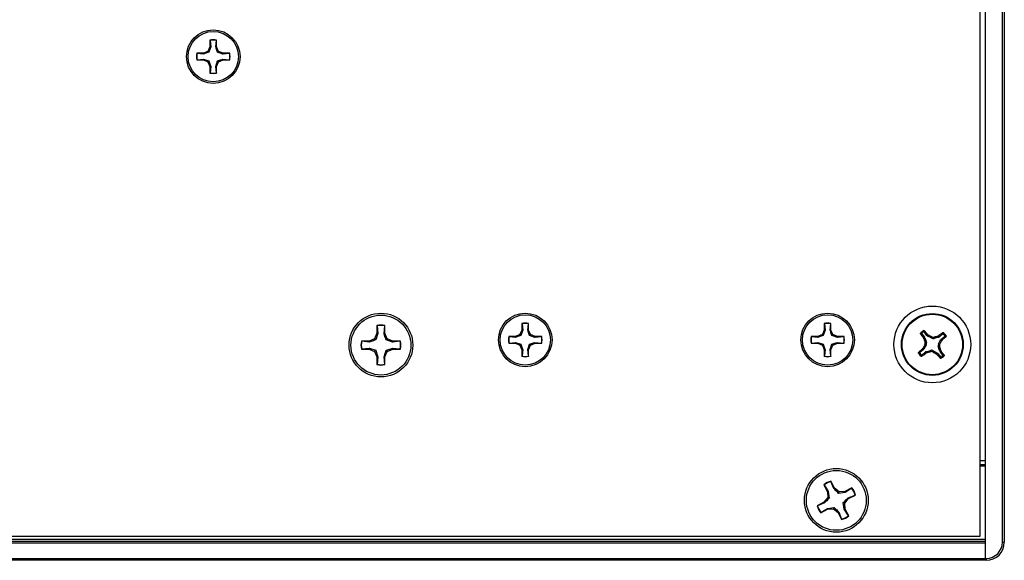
# Paper-space layout 'P3m-C' of a CAD drawing. Header units: inches. Extents: x 0.3 to 33.8, y 0.2 to 21.7.
# Tile 7 of 24: x 8.4 to 11, y 6.9 to 8.3. Entities that reach past the tile are written whole.
import ezdxf

# ---------------------------------------------------------------- set-up
doc = ezdxf.new("R2010")
doc.units = ezdxf.units.IN
doc.header["$MEASUREMENT"] = 0

psp = doc.layouts.new('P3m-C')

# ---------------------------------------------------------------- linework, layer by layer
at = {"color": 7, "linetype": 'Continuous', "lineweight": 25}
for p, q in [((10.92777, 9.48153), (10.92777, 6.86653)), ((10.97277, 6.9084), (10.97277, 9.43965)), ((10.97777, 9.43965), (10.97777, 6.9084)), ((10.91527, 6.92403), (10.91527, 9.42403)), ((8.909, 8.21681), (8.909, 8.19979)), ((8.90932, 8.21621), (8.909, 8.21681)), ((8.90932, 8.21621), (8.91101, 8.19939)), ((8.92445, 8.19939), (8.92614, 8.21621)), ((8.92614, 8.21621), (8.92647, 8.21681)), ((8.92647, 8.19979), (8.92647, 8.21681)), ((8.89197, 8.18276), (8.87495, 8.18276)), ((8.87554, 8.18244), (8.87495, 8.18276)), ((8.89237, 8.18075), (8.87554, 8.18244)), ((8.90401, 8.18775), (8.89197, 8.18276)), ((8.89237, 8.18075), (8.89197, 8.18276)), ((8.909, 8.19979), (8.90401, 8.18775)), ((8.90633, 8.18543), (8.90401, 8.18775)), ((8.91101, 8.19939), (8.90633, 8.18543)), ((8.91101, 8.19939), (8.909, 8.19979)), ((8.92445, 8.19939), (8.92647, 8.19979)), ((8.93145, 8.18775), (8.92647, 8.19979)), ((8.92913, 8.18543), (8.93145, 8.18775)), ((8.94309, 8.18075), (8.92913, 8.18543)), ((8.94349, 8.18276), (8.93145, 8.18775)), ((8.94309, 8.18075), (8.94349, 8.18276)), ((8.95992, 8.18244), (8.94309, 8.18075)), ((8.96052, 8.18276), (8.94349, 8.18276)), ((8.95992, 8.18244), (8.96052, 8.18276)), ((8.87554, 8.16561), (8.87495, 8.16529)), ((8.87495, 8.16529), (8.89197, 8.16529)), ((8.87554, 8.16561), (8.89237, 8.1673)), ((8.89237, 8.1673), (8.89197, 8.16529)), ((8.89197, 8.16529), (8.90401, 8.16031)), ((8.89237, 8.1673), (8.90633, 8.16262)), ((8.90633, 8.16262), (8.90401, 8.16031)), ((8.90401, 8.16031), (8.909, 8.14827)), ((8.92445, 8.14867), (8.92913, 8.16262)), ((8.92647, 8.14827), (8.93145, 8.16031)), ((8.92913, 8.16262), (8.93145, 8.16031)), ((8.93145, 8.16031), (8.94349, 8.16529)), ((8.94309, 8.1673), (8.95992, 8.16561)), ((8.94309, 8.1673), (8.94349, 8.16529)), ((8.94349, 8.16529), (8.96052, 8.16529)), ((8.95992, 8.16561), (8.96052, 8.16529)), ((8.91101, 8.14867), (8.909, 8.14827)), ((8.909, 8.14827), (8.909, 8.13124)), ((8.90932, 8.13184), (8.909, 8.13124)), ((8.91101, 8.14867), (8.90932, 8.13184)), ((8.92614, 8.13184), (8.92445, 8.14867)), ((8.92445, 8.14867), (8.92647, 8.14827)), ((8.92614, 8.13184), (8.92647, 8.13124)), ((8.92647, 8.13124), (8.92647, 8.14827)), ((9.34402, 7.47333), (9.34402, 7.45305)), ((9.3444, 7.47262), (9.34402, 7.47333)), ((9.3444, 7.47262), (9.34641, 7.45258)), ((9.36243, 7.45258), (9.36444, 7.47262)), ((9.36444, 7.47262), (9.36482, 7.47333)), ((9.36482, 7.45305), (9.36482, 7.47333)), ((9.7215, 7.4616), (9.71651, 7.44956)), ((9.7215, 7.47862), (9.7215, 7.4616)), ((9.72182, 7.47803), (9.7215, 7.47862)), ((9.72351, 7.4612), (9.7215, 7.4616)), ((9.72182, 7.47803), (9.72351, 7.4612)), ((9.73695, 7.4612), (9.73864, 7.47803)), ((9.73695, 7.4612), (9.73897, 7.4616)), ((9.73864, 7.47803), (9.73897, 7.47862)), ((9.73897, 7.4616), (9.73897, 7.47862)), ((9.74395, 7.44956), (9.73897, 7.4616)), ((10.5089, 7.4616), (10.50391, 7.44956)), ((10.5089, 7.47862), (10.5089, 7.4616)), ((10.50922, 7.47803), (10.5089, 7.47862)), ((10.51091, 7.4612), (10.5089, 7.4616)), ((10.50922, 7.47803), (10.51091, 7.4612)), ((10.52436, 7.4612), (10.52605, 7.47803)), ((10.52436, 7.4612), (10.52637, 7.4616)), ((10.52605, 7.47803), (10.52637, 7.47862)), ((10.52637, 7.4616), (10.52637, 7.47862)), ((10.53135, 7.44956), (10.52637, 7.4616)), ((9.33808, 7.43872), (9.32375, 7.43278)), ((9.34402, 7.45305), (9.33808, 7.43872)), ((9.34084, 7.43596), (9.33808, 7.43872)), ((9.34641, 7.45258), (9.34084, 7.43596)), ((9.34641, 7.45258), (9.34402, 7.45305)), ((9.36243, 7.45258), (9.36482, 7.45305)), ((9.37076, 7.43872), (9.36482, 7.45305)), ((9.368, 7.43596), (9.37076, 7.43872)), ((9.38462, 7.43038), (9.368, 7.43596)), ((9.3851, 7.43278), (9.37076, 7.43872)), ((9.70447, 7.44457), (9.68745, 7.44457)), ((9.68804, 7.44425), (9.68745, 7.44457)), ((9.70487, 7.44256), (9.68804, 7.44425)), ((9.71651, 7.44956), (9.70447, 7.44457)), ((9.70487, 7.44256), (9.70447, 7.44457)), ((9.71883, 7.44724), (9.71651, 7.44956)), ((9.72351, 7.4612), (9.71883, 7.44724)), ((9.74163, 7.44724), (9.74395, 7.44956)), ((9.75559, 7.44256), (9.74163, 7.44724)), ((9.75599, 7.44457), (9.74395, 7.44956)), ((9.75559, 7.44256), (9.75599, 7.44457)), ((9.77242, 7.44425), (9.75559, 7.44256)), ((9.77302, 7.44457), (9.75599, 7.44457)), ((9.77242, 7.44425), (9.77302, 7.44457)), ((10.49187, 7.44457), (10.47485, 7.44457)), ((10.47545, 7.44425), (10.47485, 7.44457)), ((10.49227, 7.44256), (10.47545, 7.44425)), ((10.50391, 7.44956), (10.49187, 7.44457)), ((10.49227, 7.44256), (10.49187, 7.44457)), ((10.50623, 7.44724), (10.50391, 7.44956)), ((10.51091, 7.4612), (10.50623, 7.44724)), ((10.52904, 7.44724), (10.53135, 7.44956)), ((10.54299, 7.44256), (10.52904, 7.44724)), ((10.54339, 7.44457), (10.53135, 7.44956)), ((10.54299, 7.44256), (10.54339, 7.44457)), ((10.55982, 7.44425), (10.54299, 7.44256)), ((10.56042, 7.44457), (10.54339, 7.44457)), ((10.55982, 7.44425), (10.56042, 7.44457)), ((10.76273, 7.45164), (10.77004, 7.44263)), ((10.76737, 7.44122), (10.77004, 7.44263)), ((10.76871, 7.4385), (10.76737, 7.44122)), ((10.77146, 7.43994), (10.76871, 7.4385)), ((10.77624, 7.44766), (10.76892, 7.45667)), ((10.77146, 7.43994), (10.77482, 7.42863)), ((10.77624, 7.44766), (10.77816, 7.44998)), ((10.77816, 7.44998), (10.78055, 7.4481)), ((10.78055, 7.4481), (10.77857, 7.44572)), ((10.78895, 7.4401), (10.77857, 7.44572)), ((10.78895, 7.4401), (10.78931, 7.44354)), ((10.79523, 7.44292), (10.79487, 7.43948)), ((10.80619, 7.44284), (10.79487, 7.43948)), ((10.80474, 7.44558), (10.80747, 7.44693)), ((10.80619, 7.44284), (10.80474, 7.44558)), ((10.80747, 7.44693), (10.80887, 7.44426)), ((10.81789, 7.45157), (10.80887, 7.44426)), ((10.8139, 7.43806), (10.82292, 7.44538)), ((10.8139, 7.43806), (10.81623, 7.43613)), ((10.81623, 7.43613), (10.81435, 7.43375)), ((9.32375, 7.43278), (9.30347, 7.43278)), ((9.30418, 7.43239), (9.30347, 7.43278)), ((9.30418, 7.41236), (9.30347, 7.41198)), ((9.30347, 7.41198), (9.32375, 7.41198)), ((9.32422, 7.43038), (9.30418, 7.43239)), ((9.30418, 7.41236), (9.32422, 7.41437)), ((9.32422, 7.43038), (9.32375, 7.43278)), ((9.32422, 7.41437), (9.32375, 7.41198)), ((9.32375, 7.41198), (9.33808, 7.40604)), ((9.32422, 7.41437), (9.34084, 7.4088)), ((9.37076, 7.40604), (9.3851, 7.41198)), ((9.38462, 7.43038), (9.3851, 7.43278)), ((9.40466, 7.43239), (9.38462, 7.43038)), ((9.38462, 7.41437), (9.40466, 7.41236)), ((9.38462, 7.41437), (9.3851, 7.41198)), ((9.40537, 7.43278), (9.3851, 7.43278)), ((9.3851, 7.41198), (9.40537, 7.41198)), ((9.40466, 7.43239), (9.40537, 7.43278)), ((9.40466, 7.41236), (9.40537, 7.41198)), ((9.68804, 7.42743), (9.68745, 7.4271)), ((9.68745, 7.4271), (9.70447, 7.4271)), ((9.68804, 7.42743), (9.70487, 7.42911)), ((9.70487, 7.42911), (9.70447, 7.4271)), ((9.70447, 7.4271), (9.71651, 7.42212)), ((9.70487, 7.42911), (9.71883, 7.42443)), ((9.71883, 7.42443), (9.71651, 7.42212)), ((9.71651, 7.42212), (9.7215, 7.41008)), ((9.72351, 7.41048), (9.7215, 7.41008)), ((9.72351, 7.41048), (9.72182, 7.39365)), ((9.73695, 7.41048), (9.74163, 7.42443)), ((9.73864, 7.39365), (9.73695, 7.41048)), ((9.73695, 7.41048), (9.73897, 7.41008)), ((9.73897, 7.41008), (9.74395, 7.42212)), ((9.74163, 7.42443), (9.74395, 7.42212)), ((9.74395, 7.42212), (9.75599, 7.4271)), ((9.75559, 7.42911), (9.77242, 7.42743)), ((9.75559, 7.42911), (9.75599, 7.4271)), ((9.75599, 7.4271), (9.77302, 7.4271)), ((9.77242, 7.42743), (9.77302, 7.4271)), ((10.47545, 7.42743), (10.47485, 7.4271)), ((10.47485, 7.4271), (10.49187, 7.4271)), ((10.47545, 7.42743), (10.49227, 7.42911)), ((10.49227, 7.42911), (10.49187, 7.4271)), ((10.49187, 7.4271), (10.50391, 7.42212)), ((10.49227, 7.42911), (10.50623, 7.42443)), ((10.50623, 7.42443), (10.50391, 7.42212)), ((10.50391, 7.42212), (10.5089, 7.41008)), ((10.51091, 7.41048), (10.5089, 7.41008)), ((10.51091, 7.41048), (10.50922, 7.39365)), ((10.52436, 7.41048), (10.52904, 7.42443)), ((10.52605, 7.39365), (10.52436, 7.41048)), ((10.52436, 7.41048), (10.52637, 7.41008)), ((10.52637, 7.41008), (10.53135, 7.42212)), ((10.52904, 7.42443), (10.53135, 7.42212)), ((10.53135, 7.42212), (10.54339, 7.4271)), ((10.54299, 7.42911), (10.55982, 7.42743)), ((10.54299, 7.42911), (10.54339, 7.4271)), ((10.54339, 7.4271), (10.56042, 7.4271)), ((10.55982, 7.42743), (10.56042, 7.4271)), ((10.76432, 7.41192), (10.76619, 7.41431)), ((10.76664, 7.40999), (10.76432, 7.41192)), ((10.76619, 7.41431), (10.76858, 7.41233)), ((10.7742, 7.42271), (10.76858, 7.41233)), ((10.7742, 7.42271), (10.77076, 7.42306)), ((10.77138, 7.42899), (10.77482, 7.42863)), ((10.80917, 7.41906), (10.80572, 7.41942)), ((10.80909, 7.40811), (10.80572, 7.41942)), ((10.80634, 7.42535), (10.81196, 7.43573)), ((10.80634, 7.42535), (10.80978, 7.42499)), ((10.81435, 7.43375), (10.81196, 7.43573)), ((9.34084, 7.4088), (9.33808, 7.40604)), ((9.33808, 7.40604), (9.34402, 7.3917)), ((9.34641, 7.39218), (9.34402, 7.3917)), ((9.34402, 7.3917), (9.34402, 7.37143)), ((9.34641, 7.39218), (9.3444, 7.37214)), ((9.36243, 7.39218), (9.368, 7.4088)), ((9.36444, 7.37214), (9.36243, 7.39218)), ((9.36243, 7.39218), (9.36482, 7.3917)), ((9.36482, 7.3917), (9.37076, 7.40604)), ((9.36482, 7.37143), (9.36482, 7.3917)), ((9.368, 7.4088), (9.37076, 7.40604)), ((9.7215, 7.41008), (9.7215, 7.39305)), ((9.72182, 7.39365), (9.7215, 7.39305)), ((9.73864, 7.39365), (9.73897, 7.39305)), ((9.73897, 7.39305), (9.73897, 7.41008)), ((10.5089, 7.41008), (10.5089, 7.39305)), ((10.50922, 7.39365), (10.5089, 7.39305)), ((10.52605, 7.39365), (10.52637, 7.39305)), ((10.52637, 7.39305), (10.52637, 7.41008)), ((10.76664, 7.40999), (10.75763, 7.40268)), ((10.76266, 7.39648), (10.77167, 7.40379)), ((10.77308, 7.40112), (10.77167, 7.40379)), ((10.7758, 7.40247), (10.77308, 7.40112)), ((10.77435, 7.40521), (10.78567, 7.40857)), ((10.77435, 7.40521), (10.7758, 7.40247)), ((10.78531, 7.40513), (10.78567, 7.40857)), ((10.79159, 7.40796), (10.79123, 7.40451)), ((10.79159, 7.40796), (10.80197, 7.40233)), ((10.79999, 7.39995), (10.80197, 7.40233)), ((10.80238, 7.39807), (10.79999, 7.39995)), ((10.80431, 7.4004), (10.80238, 7.39807)), ((10.80431, 7.4004), (10.81162, 7.39138)), ((10.80909, 7.40811), (10.81183, 7.40956)), ((10.81317, 7.40683), (10.8105, 7.40542)), ((10.81782, 7.39641), (10.8105, 7.40542)), ((10.81183, 7.40956), (10.81317, 7.40683)), ((9.3444, 7.37214), (9.34402, 7.37143)), ((9.36444, 7.37214), (9.36482, 7.37143)), ((10.91527, 7.12153), (10.92777, 7.12153)), ((10.91527, 7.11153), (10.92777, 7.11153)), ((10.92777, 7.10653), (10.91527, 7.10653)), ((10.50786, 7.05844), (10.51707, 7.04038)), ((10.50852, 7.05798), (10.50786, 7.05844)), ((10.50852, 7.05798), (10.51942, 7.04104)), ((10.52637, 7.06708), (10.52639, 7.06789)), ((10.53368, 7.04832), (10.52637, 7.06708)), ((10.5356, 7.04983), (10.52639, 7.06789)), ((10.51942, 7.04104), (10.51707, 7.04038)), ((10.51707, 7.04038), (10.51829, 7.02491)), ((10.51942, 7.04104), (10.52201, 7.0237)), ((10.53368, 7.04832), (10.5356, 7.04983)), ((10.5474, 7.03975), (10.5356, 7.04983)), ((10.5462, 7.03604), (10.5474, 7.03975)), ((10.56354, 7.03863), (10.5462, 7.03604)), ((10.56287, 7.04098), (10.5474, 7.03975)), ((10.58093, 7.05019), (10.56287, 7.04098)), ((10.56354, 7.03863), (10.56287, 7.04098)), ((10.58048, 7.04953), (10.56354, 7.03863)), ((10.57081, 7.02436), (10.58958, 7.03168)), ((10.57232, 7.02245), (10.59038, 7.03166)), ((10.58048, 7.04953), (10.58093, 7.05019)), ((10.58958, 7.03168), (10.59038, 7.03166)), ((10.50822, 7.0131), (10.49016, 7.00389)), ((10.49097, 7.00387), (10.49016, 7.00389)), ((10.50973, 7.01119), (10.49097, 7.00387)), ((10.51829, 7.02491), (10.50822, 7.0131)), ((10.50973, 7.01119), (10.50822, 7.0131)), ((10.52201, 7.0237), (10.51829, 7.02491)), ((10.56112, 6.99451), (10.55854, 7.01185)), ((10.55854, 7.01185), (10.56225, 7.01064)), ((10.56225, 7.01064), (10.57232, 7.02245)), ((10.56347, 6.99518), (10.56225, 7.01064)), ((10.57081, 7.02436), (10.57232, 7.02245)), ((10.49961, 6.98536), (10.51767, 6.99458)), ((10.50007, 6.98603), (10.49961, 6.98536)), ((10.50007, 6.98603), (10.51701, 6.99692)), ((10.51701, 6.99692), (10.53434, 6.99951)), ((10.51701, 6.99692), (10.51767, 6.99458)), ((10.51767, 6.99458), (10.53314, 6.9958)), ((10.53434, 6.99951), (10.53314, 6.9958)), ((10.53314, 6.9958), (10.54494, 6.98573)), ((10.54686, 6.98724), (10.54494, 6.98573)), ((10.54494, 6.98573), (10.55415, 6.96766)), ((10.54686, 6.98724), (10.55417, 6.96847)), ((10.56112, 6.99451), (10.56347, 6.99518)), ((10.57202, 6.97757), (10.56112, 6.99451)), ((10.57268, 6.97711), (10.56347, 6.99518)), ((10.57202, 6.97757), (10.57268, 6.97711)), ((10.55417, 6.96847), (10.55415, 6.96766)), ((2.91527, 6.92403), (10.91527, 6.92403)), ((2.90277, 6.91653), (10.92777, 6.91653)), ((2.90277, 6.91153), (10.92777, 6.91153)), ((10.92777, 6.90653), (2.90277, 6.90653)), ((10.92777, 6.90653), (10.92777, 6.86653)), ((10.97277, 6.9084), (10.97777, 6.9084)), ((2.90277, 6.86653), (10.92777, 6.86653)), ((10.92777, 6.86153), (2.90277, 6.86153)), ((10.92777, 6.86653), (10.9309, 6.86653)), ((10.92777, 6.86153), (10.92777, 6.86653)), ((10.92777, 6.86653), (10.92777, 6.86153)), ((10.9309, 6.86153), (10.92777, 6.86153)), ((10.9309, 6.86653), (10.9309, 6.86153))]:
    psp.add_line(p, q, dxfattribs=at)
for centre, radius in [((8.91773, 8.17403), 0.06975), ((8.91773, 8.17403), 0.0655), ((10.79027, 7.42403), 0.1), ((9.35442, 7.42238), 0.083), ((9.35442, 7.42238), 0.078), ((9.73023, 7.43584), 0.06975), ((9.73023, 7.43584), 0.0655), ((10.51763, 7.43584), 0.06975), ((10.51763, 7.43584), 0.0655), ((10.79027, 7.42403), 0.0805), ((10.79027, 7.42403), 0.07876), ((10.54027, 7.01778), 0.083), ((10.54027, 7.01778), 0.078)]:
    psp.add_circle(centre, radius, dxfattribs=at)
for centre, radius, start, end in [((8.91773, 8.17403), 0.04367, 78.46304, 101.53696), ((8.91773, 8.17403), 0.04302, 78.72385, 101.27615), ((8.91773, 8.17403), 0.04367, 168.46304, 191.53696), ((8.91773, 8.17403), 0.04302, 168.72385, 191.27615), ((8.91773, 8.17403), 0.04302, 348.72385, 11.27615), ((8.91773, 8.17403), 0.04367, 348.46304, 11.53696), ((8.91773, 8.17403), 0.04367, 258.46304, 281.53696), ((8.91773, 8.17403), 0.04302, 258.72385, 281.27615), ((9.35442, 7.42238), 0.052, 78.46304, 101.53696), ((9.35442, 7.42238), 0.05123, 78.72385, 101.27615), ((9.73023, 7.43584), 0.04367, 78.46304, 101.53696), ((9.73023, 7.43584), 0.04302, 78.72385, 101.27615), ((10.51763, 7.43584), 0.04367, 78.46304, 101.53696), ((10.51763, 7.43584), 0.04302, 78.72385, 101.27615), ((9.73023, 7.43584), 0.04367, 168.46304, 191.53696), ((9.73023, 7.43584), 0.04302, 168.72385, 191.27615), ((9.73023, 7.43584), 0.04302, 348.72385, 11.27615), ((9.73023, 7.43584), 0.04367, 348.46304, 11.53696), ((10.51763, 7.43584), 0.04367, 168.46304, 191.53696), ((10.51763, 7.43584), 0.04302, 168.72385, 191.27615), ((10.51763, 7.43584), 0.04302, 348.72385, 11.27615), ((10.51763, 7.43584), 0.04367, 348.46304, 11.53696), ((11.39999, 7.9239), 0.79574, 216.38885, 217.34269), ((10.79027, 7.42403), 0.04248, 121.78058, 136.33153), ((10.79027, 7.42403), 0.04007, 124.8945, 133.21762), ((11.66169, 7.68343), 0.92596, 195.33804, 195.94908), ((10.17552, 6.93035), 0.79574, 40.76943, 41.72326), ((10.35693, 6.62473), 0.92596, 62.16303, 62.77407), ((11.04967, 6.55261), 0.92596, 105.33804, 105.94908), ((11.29014, 6.8143), 0.79574, 126.38885, 127.34269), ((10.2966, 8.03878), 0.79574, 310.76943, 311.72326), ((10.79027, 7.42403), 0.04007, 34.8945, 43.21762), ((10.79027, 7.42403), 0.04248, 31.78058, 46.33153), ((9.35442, 7.42238), 0.052, 168.46304, 191.53696), ((9.35442, 7.42238), 0.05123, 168.72385, 191.27615), ((9.35442, 7.42238), 0.05123, 348.72385, 11.27615), ((9.35442, 7.42238), 0.052, 348.46304, 11.53696), ((11.28395, 6.80927), 0.79574, 130.76943, 131.72326), ((11.58957, 6.99068), 0.92596, 152.16303, 152.77407), ((9.91885, 7.16463), 0.92596, 15.33804, 15.94908), ((9.99098, 7.85737), 0.92596, 332.16303, 332.77407), ((9.73023, 7.43584), 0.04367, 258.46304, 281.53696), ((9.73023, 7.43584), 0.04302, 258.72385, 281.27615), ((10.51763, 7.43584), 0.04367, 258.46304, 281.53696), ((10.51763, 7.43584), 0.04302, 258.72385, 281.27615), ((10.79027, 7.42403), 0.04248, 211.78058, 226.33153), ((10.79027, 7.42403), 0.04007, 214.8945, 223.21762), ((10.2904, 8.03375), 0.79574, 306.38885, 307.34269), ((10.53087, 8.29545), 0.92596, 285.33804, 285.94908), ((11.22362, 8.22332), 0.92596, 242.16303, 242.77407), ((11.40502, 7.9177), 0.79574, 220.76943, 221.72326), ((10.79027, 7.42403), 0.04248, 301.78058, 316.33153), ((10.18055, 6.92415), 0.79574, 36.38885, 37.34269), ((10.79027, 7.42403), 0.04007, 304.8945, 313.21762), ((9.35442, 7.42238), 0.052, 258.46304, 281.53696), ((9.35442, 7.42238), 0.05123, 258.72385, 281.27615), ((10.54027, 7.01778), 0.052, 105.48493, 128.55885), ((10.54027, 7.01778), 0.05123, 105.74574, 128.29804), ((10.54027, 7.01778), 0.05123, 15.74574, 38.29804), ((10.54027, 7.01778), 0.052, 15.48493, 38.55885), ((10.54027, 7.01778), 0.052, 195.48493, 218.55885), ((10.54027, 7.01778), 0.05123, 195.74574, 218.29804), ((10.54027, 7.01778), 0.052, 285.48493, 308.55885), ((10.54027, 7.01778), 0.05123, 285.74574, 308.29804), ((10.9309, 6.9084), 0.04187, 270, 0), ((10.9309, 6.9084), 0.04688, 270, 0)]:
    psp.add_arc(centre, radius, start, end, dxfattribs=at)
for centre, major_axis, ratio, start_param, end_param in [((10.76392, 7.43768), (-0.00696, -0.00367), 0.994307, 2.9463327, 3.3368526), ((10.78233, 7.45263), (0.00503, 0.00606), 0.994307, 2.9463327, 3.3368526), ((10.79267, 7.44703), (0.00082, 0.00783), 0.993591, 2.7511616, 3.5320237), ((10.80393, 7.45038), (-0.00367, 0.00696), 0.994307, 2.9463327, 3.3368526), ((10.81887, 7.43196), (0.00606, -0.00503), 0.994307, 2.9463327, 3.3368526), ((10.76167, 7.41609), (-0.00606, 0.00503), 0.994307, 2.9463327, 3.3368526), ((10.76727, 7.42642), (-0.00783, 0.00082), 0.993591, 2.7511616, 3.5320237), ((10.81328, 7.42163), (0.00783, -0.00082), 0.993591, 2.7511616, 3.5320237), ((10.77661, 7.39767), (0.00367, -0.00696), 0.994307, 2.9463327, 3.3368526), ((10.78788, 7.40102), (-0.00082, -0.00783), 0.993591, 2.7511616, 3.5320237), ((10.79821, 7.39542), (-0.00503, -0.00606), 0.994307, 2.9463327, 3.3368526), ((10.81662, 7.41037), (0.00696, 0.00367), 0.994307, 2.9463327, 3.3368526)]:
    psp.add_ellipse(centre, major_axis=major_axis, ratio=ratio, start_param=start_param, end_param=end_param, dxfattribs=at)
for points, knots in [([(8.90633, 8.18543), (8.90285, 8.18422), (8.89792, 8.18251), (8.89363, 8.18115), (8.89237, 8.18075)], [0, 0, 0, 0, 0.7055493, 1, 1, 1, 1]), ([(8.92913, 8.18543), (8.92793, 8.18891), (8.92622, 8.19384), (8.92486, 8.19812), (8.92445, 8.19939)], [0, 0, 0, 0, 0.7055493, 1, 1, 1, 1]), ([(8.90633, 8.16262), (8.90754, 8.15914), (8.90925, 8.15421), (8.91061, 8.14993), (8.91101, 8.14867)], [0, 0, 0, 0, 0.7055493, 1, 1, 1, 1]), ([(8.92913, 8.16262), (8.93261, 8.16383), (8.93755, 8.16554), (8.94183, 8.1669), (8.94309, 8.1673)], [0, 0, 0, 0, 0.70554926, 1, 1, 1, 1]), ([(9.34084, 7.43596), (9.3367, 7.43452), (9.33082, 7.43248), (9.32572, 7.43086), (9.32422, 7.43038)], [0, 0, 0, 0, 0.7055493, 1, 1, 1, 1]), ([(9.368, 7.43596), (9.36656, 7.4401), (9.36452, 7.44597), (9.3629, 7.45107), (9.36243, 7.45258)], [0, 0, 0, 0, 0.7055493, 1, 1, 1, 1]), ([(9.71883, 7.44724), (9.71535, 7.44603), (9.71042, 7.44432), (9.70613, 7.44296), (9.70487, 7.44256)], [0, 0, 0, 0, 0.7055493, 1, 1, 1, 1]), ([(9.74163, 7.44724), (9.74043, 7.45072), (9.73872, 7.45565), (9.73736, 7.45994), (9.73695, 7.4612)], [0, 0, 0, 0, 0.7055493, 1, 1, 1, 1]), ([(10.50623, 7.44724), (10.50275, 7.44603), (10.49782, 7.44432), (10.49354, 7.44296), (10.49227, 7.44256)], [0, 0, 0, 0, 0.7055493, 1, 1, 1, 1]), ([(10.52904, 7.44724), (10.52783, 7.45072), (10.52612, 7.45565), (10.52476, 7.45994), (10.52436, 7.4612)], [0, 0, 0, 0, 0.7055493, 1, 1, 1, 1]), ([(10.75942, 7.45182), (10.75935, 7.45194), (10.75922, 7.45217), (10.75918, 7.45259), (10.75928, 7.45301), (10.75946, 7.45324), (10.75954, 7.45336)], [0, 0, 0, 0, 0.2526917, 0.5055172, 0.7534417, 1, 1, 1, 1]), ([(10.76273, 7.45164), (10.76218, 7.45168), (10.76106, 7.45175), (10.75997, 7.45179), (10.75942, 7.45182)], [0, 0, 0, 0, 0.4946499, 1, 1, 1, 1]), ([(10.75954, 7.45336), (10.76008, 7.45334), (10.76117, 7.45331), (10.76227, 7.45326), (10.76283, 7.45323)], [0, 0, 0, 0, 0.4958449, 1, 1, 1, 1]), ([(10.76283, 7.45323), (10.76275, 7.45313), (10.76257, 7.45293), (10.76245, 7.45254), (10.76246, 7.45215), (10.76258, 7.45184), (10.76269, 7.45169), (10.76273, 7.45164)], [0, 0, 0, 0, 0.22554966, 0.4511533, 0.67558153, 0.89964028, 1, 1, 1, 1]), ([(10.76735, 7.45689), (10.76744, 7.45744), (10.76761, 7.45854), (10.7678, 7.45961), (10.7679, 7.46014)], [0, 0, 0, 0, 0.5041524, 1, 1, 1, 1]), ([(10.76892, 7.45667), (10.76883, 7.45676), (10.76864, 7.45695), (10.76827, 7.4571), (10.76787, 7.45712), (10.76756, 7.45702), (10.7674, 7.45692), (10.76735, 7.45689)], [0, 0, 0, 0, 0.2255496, 0.4511532, 0.6755812, 0.89964, 1, 1, 1, 1]), ([(10.7679, 7.46014), (10.76802, 7.46019), (10.76825, 7.46031), (10.76865, 7.46034), (10.76903, 7.46025), (10.76929, 7.46009), (10.7694, 7.45997), (10.76943, 7.45994)], [0, 0, 0, 0, 0.22437011, 0.44841436, 0.68090265, 0.92557481, 1, 1, 1, 1]), ([(10.76943, 7.45994), (10.76934, 7.4594), (10.76916, 7.45832), (10.769, 7.45722), (10.76892, 7.45667)], [0, 0, 0, 0, 0.5053527, 1, 1, 1, 1]), ([(10.78931, 7.44354), (10.79011, 7.44321), (10.79173, 7.44255), (10.79382, 7.44257), (10.79495, 7.44285), (10.79523, 7.44292)], [0, 0, 0, 0, 0.4271588, 0.8543492, 1, 1, 1, 1]), ([(10.81789, 7.45157), (10.81792, 7.45212), (10.81799, 7.45323), (10.81804, 7.45433), (10.81806, 7.45488)], [0, 0, 0, 0, 0.4946473, 1, 1, 1, 1]), ([(10.81947, 7.45147), (10.81937, 7.45155), (10.81917, 7.45173), (10.81879, 7.45184), (10.81839, 7.45183), (10.81809, 7.45172), (10.81793, 7.45161), (10.81789, 7.45157)], [0, 0, 0, 0, 0.2255497, 0.4511533, 0.6755815, 0.8996403, 1, 1, 1, 1]), ([(10.81806, 7.45488), (10.81818, 7.45495), (10.81841, 7.45508), (10.81884, 7.45512), (10.81926, 7.45502), (10.81949, 7.45484), (10.8196, 7.45475)], [0, 0, 0, 0, 0.2526917, 0.5055172, 0.7534417, 1, 1, 1, 1]), ([(10.8196, 7.45475), (10.81959, 7.45421), (10.81955, 7.45313), (10.8195, 7.45202), (10.81947, 7.45147)], [0, 0, 0, 0, 0.4958476, 1, 1, 1, 1]), ([(10.82292, 7.44538), (10.82301, 7.44547), (10.8232, 7.44565), (10.82334, 7.44603), (10.82336, 7.44643), (10.82327, 7.44674), (10.82317, 7.4469), (10.82314, 7.44695)], [0, 0, 0, 0, 0.2255496, 0.4511532, 0.6755812, 0.89964, 1, 1, 1, 1]), ([(10.82619, 7.44487), (10.82564, 7.44496), (10.82456, 7.44514), (10.82346, 7.4453), (10.82292, 7.44538)], [0, 0, 0, 0, 0.5053527, 1, 1, 1, 1]), ([(10.82314, 7.44695), (10.82369, 7.44686), (10.82478, 7.44669), (10.82585, 7.44649), (10.82638, 7.4464)], [0, 0, 0, 0, 0.5041524, 1, 1, 1, 1]), ([(10.82638, 7.4464), (10.82644, 7.44628), (10.82656, 7.44605), (10.82658, 7.44565), (10.8265, 7.44527), (10.82634, 7.44501), (10.82621, 7.44489), (10.82619, 7.44487)], [0, 0, 0, 0, 0.2243701, 0.4484144, 0.6809027, 0.9255748, 1, 1, 1, 1]), ([(9.368, 7.4088), (9.37214, 7.41024), (9.37802, 7.41228), (9.38312, 7.41389), (9.38462, 7.41437)], [0, 0, 0, 0, 0.7055493, 1, 1, 1, 1]), ([(9.71883, 7.42443), (9.72004, 7.42095), (9.72175, 7.41602), (9.72311, 7.41174), (9.72351, 7.41048)], [0, 0, 0, 0, 0.70554926, 1, 1, 1, 1]), ([(9.74163, 7.42443), (9.74511, 7.42564), (9.75005, 7.42735), (9.75433, 7.42871), (9.75559, 7.42911)], [0, 0, 0, 0, 0.7055493, 1, 1, 1, 1]), ([(10.50623, 7.42443), (10.50744, 7.42095), (10.50915, 7.41602), (10.51051, 7.41174), (10.51091, 7.41048)], [0, 0, 0, 0, 0.70554926, 1, 1, 1, 1]), ([(10.52904, 7.42443), (10.53252, 7.42564), (10.53745, 7.42735), (10.54173, 7.42871), (10.54299, 7.42911)], [0, 0, 0, 0, 0.7055493, 1, 1, 1, 1]), ([(10.77076, 7.42306), (10.77109, 7.42387), (10.77175, 7.42548), (10.77172, 7.42758), (10.77145, 7.4287), (10.77138, 7.42899)], [0, 0, 0, 0, 0.4271588, 0.8543492, 1, 1, 1, 1]), ([(10.80978, 7.42499), (10.80945, 7.42418), (10.80879, 7.42257), (10.80882, 7.42047), (10.8091, 7.41935), (10.80917, 7.41906)], [0, 0, 0, 0, 0.4271588, 0.8543492, 1, 1, 1, 1]), ([(9.34084, 7.4088), (9.34228, 7.40465), (9.34432, 7.39878), (9.34594, 7.39368), (9.34641, 7.39218)], [0, 0, 0, 0, 0.7055493, 1, 1, 1, 1]), ([(10.75416, 7.40165), (10.7541, 7.40177), (10.75399, 7.40201), (10.75396, 7.4024), (10.75405, 7.40278), (10.75421, 7.40304), (10.75433, 7.40316), (10.75436, 7.40319)], [0, 0, 0, 0, 0.22437011, 0.44841436, 0.68090265, 0.92557481, 1, 1, 1, 1]), ([(10.75741, 7.4011), (10.75685, 7.40119), (10.75576, 7.40137), (10.75469, 7.40156), (10.75416, 7.40165)], [0, 0, 0, 0, 0.5041524, 1, 1, 1, 1]), ([(10.75436, 7.40319), (10.7549, 7.40309), (10.75598, 7.40292), (10.75708, 7.40276), (10.75763, 7.40268)], [0, 0, 0, 0, 0.5053527, 1, 1, 1, 1]), ([(10.75763, 7.40268), (10.75753, 7.40258), (10.75735, 7.4024), (10.7572, 7.40202), (10.75718, 7.40163), (10.75727, 7.40131), (10.75737, 7.40115), (10.75741, 7.4011)], [0, 0, 0, 0, 0.2255496, 0.4511532, 0.6755812, 0.89964, 1, 1, 1, 1]), ([(10.76094, 7.3933), (10.76096, 7.39384), (10.76099, 7.39492), (10.76104, 7.39603), (10.76107, 7.39659)], [0, 0, 0, 0, 0.49584493, 1, 1, 1, 1]), ([(10.76248, 7.39318), (10.76236, 7.39311), (10.76213, 7.39297), (10.76171, 7.39294), (10.76128, 7.39303), (10.76105, 7.39321), (10.76094, 7.3933)], [0, 0, 0, 0, 0.2526917, 0.5055172, 0.7534417, 1, 1, 1, 1]), ([(10.76107, 7.39659), (10.76117, 7.3965), (10.76137, 7.39633), (10.76175, 7.39621), (10.76215, 7.39622), (10.76246, 7.39633), (10.76261, 7.39645), (10.76266, 7.39648)], [0, 0, 0, 0, 0.2255497, 0.4511533, 0.6755815, 0.8996403, 1, 1, 1, 1]), ([(10.76266, 7.39648), (10.76262, 7.39593), (10.76255, 7.39482), (10.7625, 7.39373), (10.76248, 7.39318)], [0, 0, 0, 0, 0.4946499, 1, 1, 1, 1]), ([(10.79123, 7.40451), (10.79043, 7.40484), (10.78882, 7.40551), (10.78672, 7.40548), (10.7856, 7.4052), (10.78531, 7.40513)], [0, 0, 0, 0, 0.4271588, 0.8543492, 1, 1, 1, 1]), ([(10.81111, 7.38811), (10.8112, 7.38866), (10.81138, 7.38974), (10.81154, 7.39084), (10.81162, 7.39138)], [0, 0, 0, 0, 0.5053527, 1, 1, 1, 1]), ([(10.81264, 7.38792), (10.81253, 7.38786), (10.81229, 7.38774), (10.8119, 7.38771), (10.81151, 7.3878), (10.81126, 7.38796), (10.81114, 7.38808), (10.81111, 7.38811)], [0, 0, 0, 0, 0.2243701, 0.4484144, 0.6809027, 0.9255748, 1, 1, 1, 1]), ([(10.81162, 7.39138), (10.81171, 7.39129), (10.8119, 7.3911), (10.81228, 7.39095), (10.81267, 7.39094), (10.81299, 7.39103), (10.81315, 7.39113), (10.81319, 7.39116)], [0, 0, 0, 0, 0.2255496, 0.4511532, 0.6755812, 0.89964, 1, 1, 1, 1]), ([(10.81319, 7.39116), (10.81311, 7.39061), (10.81293, 7.38952), (10.81274, 7.38845), (10.81264, 7.38792)], [0, 0, 0, 0, 0.5041524, 1, 1, 1, 1]), ([(10.81771, 7.39482), (10.8178, 7.39492), (10.81797, 7.39512), (10.81809, 7.39551), (10.81808, 7.39591), (10.81796, 7.39621), (10.81785, 7.39636), (10.81782, 7.39641)], [0, 0, 0, 0, 0.22554966, 0.4511533, 0.67558153, 0.89964028, 1, 1, 1, 1]), ([(10.821, 7.3947), (10.82046, 7.39471), (10.81937, 7.39474), (10.81827, 7.3948), (10.81771, 7.39482)], [0, 0, 0, 0, 0.4958476, 1, 1, 1, 1]), ([(10.81782, 7.39641), (10.81837, 7.39638), (10.81948, 7.3963), (10.82057, 7.39626), (10.82112, 7.39623)], [0, 0, 0, 0, 0.4946473, 1, 1, 1, 1]), ([(10.82112, 7.39623), (10.82119, 7.39612), (10.82133, 7.39588), (10.82136, 7.39546), (10.82126, 7.39504), (10.82109, 7.39481), (10.821, 7.3947)], [0, 0, 0, 0, 0.25269173, 0.50551722, 0.75344174, 1, 1, 1, 1]), ([(10.5462, 7.03604), (10.54303, 7.03908), (10.53855, 7.04339), (10.53479, 7.04719), (10.53368, 7.04832)], [0, 0, 0, 0, 0.7055493, 1, 1, 1, 1]), ([(10.52201, 7.0237), (10.51897, 7.02054), (10.51466, 7.01605), (10.51085, 7.01229), (10.50973, 7.01119)], [0, 0, 0, 0, 0.7055493, 1, 1, 1, 1]), ([(10.55854, 7.01185), (10.56157, 7.01501), (10.56588, 7.0195), (10.56969, 7.02326), (10.57081, 7.02436)], [0, 0, 0, 0, 0.7055493, 1, 1, 1, 1]), ([(10.53434, 6.99951), (10.53751, 6.99647), (10.54199, 6.99217), (10.54575, 6.98836), (10.54686, 6.98724)], [0, 0, 0, 0, 0.7055493, 1, 1, 1, 1])]:
    psp.add_open_spline(points, degree=3, knots=knots, dxfattribs=at)

doc.saveas('drawing.dxf')
